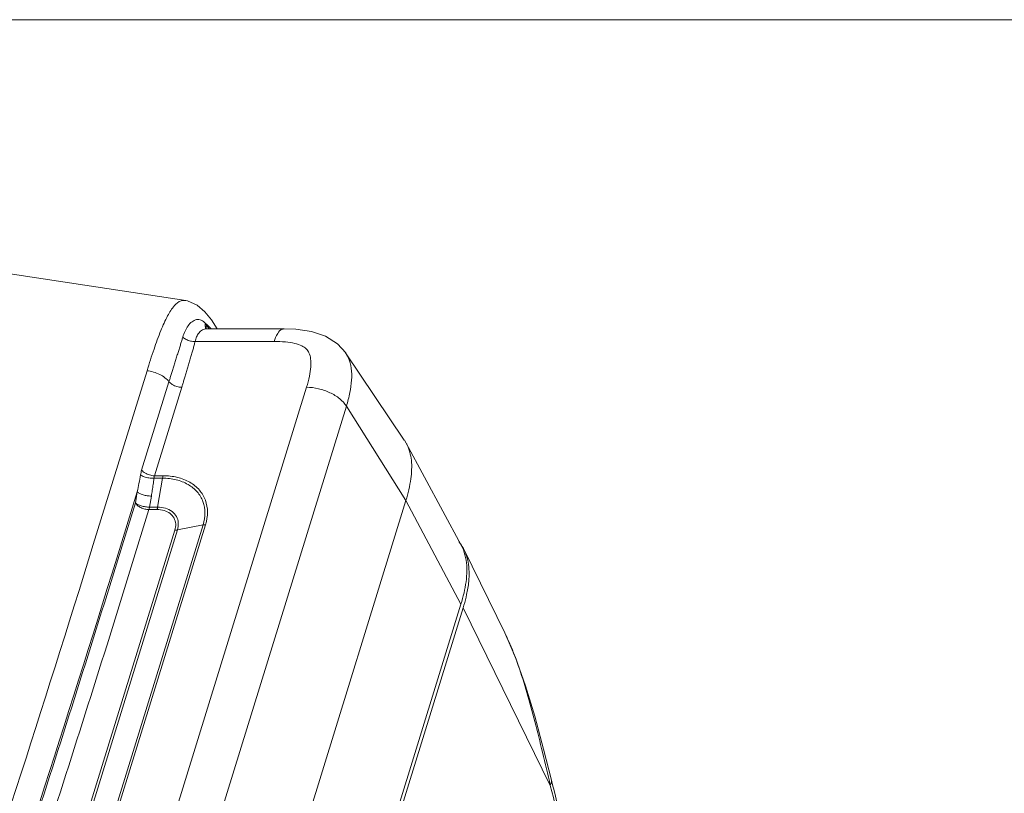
# Model space of a CAD drawing. Header units: millimetres. Extents: x -473 to 23648, y -382 to 1866.
# Tile 113 of 256: x 3272 to 3361, y 578 to 647. Entities that reach past the tile are written whole.
import ezdxf

# ---------------------------------------------------------------- set-up
doc = ezdxf.new("R2010")
doc.units = ezdxf.units.MM
doc.header["$LTSCALE"] = 80
doc.layers.get('0').update_dxf_attribs({"linetype": 'CONTINUOUS'})
doc.layers.add('06___PRT_ALL_SURFS', color=7, linetype='CONTINUOUS')

msp = doc.modelspace()

# ---------------------------------------------------------------- linework, layer by layer
at = {"lineweight": 0}
msp.add_line((4537.836, 647.262), (2110.224, 647.262), dxfattribs=at)
at = {"color": 0, "linetype": 'Continuous', "lineweight": 0}
for p, q in [((3286.931, 621.972), (3286.936, 621.972)), ((3289.776, 619.415), (3289.247, 620.239)), ((3288.866, 619.415), (3288.792, 619.415)), ((3288.803, 619.758), (3289.006, 619.435)), ((3295.813, 619.415), (3288.866, 619.415)), ((3294.898, 618.28), (3287.779, 618.28)), ((3301.35, 617.239), (3301.344, 617.248)), ((3278.608, 599.975), (3283.449, 615.642)), ((3266, 511.143), (3297.832, 614.151)), ((3282.966, 606.688), (3285.428, 614.654)), ((3284.117, 606.185), (3286.579, 614.151)), ((3269.58, 509.455), (3301.412, 612.463)), ((3306.774, 603.965), (3301.412, 612.463)), ((3306.81, 609.104), (3306.633, 609.398)), ((3311.754, 599.925), (3306.81, 609.105)), ((3284.845, 605.963), (3284.076, 605.962)), ((3284.897, 606.185), (3284.117, 606.185)), ((3284.404, 603.356), (3284.845, 605.963)), ((3280.726, 598.772), (3282.57, 604.742)), ((3282.406, 603.743), (3282.57, 604.742)), ((3283.678, 603.356), (3283.843, 604.354)), ((3306.774, 603.965), (3274.943, 500.958)), ((3280.816, 598.598), (3282.406, 603.743)), ((3283.678, 603.356), (3284.404, 603.356)), ((3306.774, 603.965), (3311.733, 594.601)), ((3282.036, 597.987), (3283.626, 603.133)), ((3283.626, 603.133), (3284.351, 603.133)), ((3260.486, 511.122), (3288.494, 601.753)), ((3260.713, 511.143), (3288.721, 601.774)), ((3286.187, 601.298), (3288.494, 601.753)), ((3285.96, 601.277), (3257.953, 510.646)), ((3286.187, 601.298), (3258.18, 510.667)), ((3315.691, 592.026), (3312.018, 599.512)), ((3311.733, 594.601), (3279.901, 491.594)), ((3253.595, 405.507), (3311.934, 594.29)), ((3319.785, 578.292), (3311.934, 594.29)), ((3319.99, 578.347), (3319.884, 578.774))]:
    msp.add_line(p, q, dxfattribs=at)
for points in [[(3289.247, 620.239), (3288.663, 620.96), (3287.964, 621.553), (3287.082, 621.941), (3286.931, 621.972)], [(3288.792, 619.415), (3288.761, 619.418), (3288.718, 619.43)], [(3301.348, 617.24), (3300.622, 618.064), (3299.524, 618.764), (3298.257, 619.18), (3296.864, 619.378), (3295.812, 619.415)], [(3319.884, 578.774), (3319.184, 581.54), (3318.38, 584.515), (3317.551, 587.266), (3316.65, 589.82), (3315.691, 592.026)]]:
    msp.add_lwpolyline(points, dxfattribs=at)
for centre, radius, start, end in [((3289.366, 619.708), 0.674, 192.48754, 206.18049), ((3286.409, 617.134), 3.611, 41.82513, 42.61076), ((3286.231, 616.976), 3.85, 40.37863, 41.81726), ((3285.995, 616.774), 4.161, 39.49923, 40.38449), ((3226.766, 616.299), 56.988, 348.29876, 349.85011), ((1500.582, 1149.806), 1861.1, 339.979443, 342.816478), ((3308.66, 597.85), 3.748, 34.45931, 39.83982), ((3308.712, 597.886), 3.684, 33.78042, 34.44636), ((3308.393, 598.115), 3.817, 25.36331, 28.30657), ((3308.748, 597.91), 3.641, 30.74449, 33.78524), ((3308.308, 598.075), 3.911, 21.28147, 25.35374), ((3308.764, 597.92), 3.622, 26.06704, 30.73478), ((1513.783, 1145.167), 1849.496, 339.961803, 342.816732), ((3295.483, 599.353), 17.212, 342.89435, 343.75492)]:
    msp.add_arc(centre, radius, start, end, dxfattribs=at)
for points, knots in [([(3283.449, 615.642), (3283.651, 616.294), (3284.039, 617.509), (3284.64, 619.165), (3285.229, 620.497), (3285.802, 621.433), (3286.397, 621.967), (3286.797, 621.985), (3286.93, 621.965)], [0, 0, 0, 0, 2.048852, 3.821976, 5.288461, 6.396258, 7.13841, 7.541989, 7.541989, 7.541989, 7.541989]), ([(3286.677, 618.676), (3286.731, 618.855), (3286.859, 619.205), (3287.127, 619.684), (3287.473, 620.063), (3287.899, 620.286), (3288.372, 620.223), (3288.604, 620.015), (3288.711, 619.895)], [0, 0, 0, 0, 0.560752, 1.114516, 1.636033, 2.086082, 2.497322, 2.980403, 2.980403, 2.980403, 2.980403]), ([(3287.779, 618.28), (3287.811, 618.422), (3287.897, 618.699), (3288.114, 619.068), (3288.418, 619.337), (3288.673, 619.415), (3288.792, 619.415)], [0, 0, 0, 0, 0.437487, 0.8639, 1.270817, 1.627899, 1.627899, 1.627899, 1.627899]), ([(3288.711, 619.895), (3288.727, 619.873), (3288.758, 619.828), (3288.788, 619.782), (3288.803, 619.758)], [0, 0, 0, 0, 0.0812556, 0.1651957, 0.1651957, 0.1651957, 0.1651957]), ([(3294.898, 618.28), (3294.976, 618.532), (3295.141, 618.939), (3295.496, 619.369), (3295.749, 619.406), (3295.812, 619.405)], [0, 0, 0, 0, 0.79137, 1.341216, 1.530528, 1.530528, 1.530528, 1.530528]), ([(3285.428, 614.654), (3285.459, 614.754), (3285.524, 614.967), (3285.629, 615.303), (3285.743, 615.67), (3285.864, 616.059), (3285.989, 616.461), (3286.116, 616.867), (3286.241, 617.269), (3286.362, 617.657), (3286.477, 618.024), (3286.581, 618.361), (3286.646, 618.575), (3286.677, 618.676)], [0, 0, 0, 0, 0.313554, 0.668943, 1.05651, 1.466985, 1.891067, 2.319468, 2.742985, 3.152576, 3.539448, 3.895093, 4.211303, 4.211303, 4.211303, 4.211303]), ([(3287.779, 618.28), (3287.642, 618.274), (3287.365, 618.302), (3286.986, 618.436), (3286.764, 618.587), (3286.677, 618.676)], [0, 0, 0, 0, 0.409796, 0.824231, 1.197969, 1.197969, 1.197969, 1.197969]), ([(3286.579, 614.151), (3286.61, 614.251), (3286.676, 614.465), (3286.78, 614.803), (3286.893, 615.174), (3287.012, 615.567), (3287.135, 615.976), (3287.257, 616.391), (3287.378, 616.804), (3287.492, 617.206), (3287.598, 617.589), (3287.693, 617.945), (3287.752, 618.172), (3287.779, 618.28)], [0, 0, 0, 0, 0.314552, 0.671648, 1.061892, 1.476301, 1.905867, 2.341583, 2.774468, 3.195592, 3.596088, 3.967164, 4.30014, 4.30014, 4.30014, 4.30014]), ([(3297.832, 614.151), (3297.933, 614.478), (3298.095, 615.09), (3298.225, 615.952), (3298.219, 616.668), (3298.087, 617.231), (3297.804, 617.649), (3297.349, 617.934), (3296.711, 618.131), (3295.869, 618.256), (3295.241, 618.28), (3294.898, 618.28)], [0, 0, 0, 0, 1.028299, 1.895482, 2.606796, 3.166841, 3.603145, 4.082948, 4.744958, 5.597967, 6.627964, 6.627964, 6.627964, 6.627964]), ([(3301.412, 612.463), (3301.535, 612.86), (3301.738, 613.63), (3301.904, 614.77), (3301.89, 615.85), (3301.675, 616.683), (3301.433, 617.114), (3301.349, 617.239)], [0, 0, 0, 0, 1.248738, 2.383325, 3.445642, 4.471955, 4.922143, 4.922143, 4.922143, 4.922143]), ([(3283.449, 615.642), (3283.647, 615.62), (3284.039, 615.539), (3284.587, 615.325), (3285.063, 615.034), (3285.325, 614.786), (3285.428, 614.654)], [0, 0, 0, 0, 0.595375, 1.193339, 1.758253, 2.261, 2.261, 2.261, 2.261]), ([(3286.579, 614.151), (3286.43, 614.151), (3286.131, 614.198), (3285.733, 614.368), (3285.509, 614.55), (3285.428, 614.654)], [0, 0, 0, 0, 0.444993, 0.894862, 1.289728, 1.289728, 1.289728, 1.289728]), ([(3297.832, 614.151), (3298.187, 614.151), (3298.91, 614.059), (3299.926, 613.709), (3300.796, 613.184), (3301.253, 612.713), (3301.412, 612.462)], [0, 0, 0, 0, 1.065872, 2.165546, 3.200858, 4.092696, 4.092696, 4.092696, 4.092696]), ([(3306.774, 603.965), (3306.971, 604.6), (3307.259, 605.796), (3307.353, 607.524), (3307.073, 608.606), (3306.826, 609.074), (3306.81, 609.104)], [0, 0, 0, 0, 1.994251, 3.671269, 5.15376, 5.257855, 5.257855, 5.257855, 5.257855]), ([(3282.863, 606.257), (3282.876, 606.331), (3282.906, 606.476), (3282.945, 606.619), (3282.966, 606.688)], [0, 0, 0, 0, 0.2261144, 0.4440825, 0.4440825, 0.4440825, 0.4440825]), ([(3284.076, 605.962), (3283.924, 605.956), (3283.62, 605.974), (3283.208, 606.07), (3282.958, 606.184), (3282.863, 606.257)], [0, 0, 0, 0, 0.458458, 0.907101, 1.266534, 1.266534, 1.266534, 1.266534]), ([(3284.117, 606.185), (3283.969, 606.185), (3283.67, 606.233), (3283.271, 606.403), (3283.047, 606.585), (3282.966, 606.688)], [0, 0, 0, 0, 0.444993, 0.894862, 1.289728, 1.289728, 1.289728, 1.289728]), ([(3283.843, 604.354), (3283.871, 604.522), (3283.926, 604.868), (3284.004, 605.404), (3284.053, 605.773), (3284.076, 605.962)], [0, 0, 0, 0, 0.510605, 1.052397, 1.625616, 1.625616, 1.625616, 1.625616]), ([(3284.076, 605.962), (3284.08, 606.001), (3284.089, 606.077), (3284.106, 606.15), (3284.117, 606.185)], [0, 0, 0, 0, 0.1170992, 0.2268523, 0.2268523, 0.2268523, 0.2268523]), ([(3284.845, 605.963), (3284.849, 605.989), (3284.859, 606.04), (3284.876, 606.114), (3284.89, 606.162), (3284.897, 606.185)], [0, 0, 0, 0, 0.0794496, 0.1559146, 0.2289644, 0.2289644, 0.2289644, 0.2289644]), ([(3288.494, 601.753), (3288.602, 602.103), (3288.722, 602.815), (3288.545, 603.87), (3288.003, 604.781), (3287.149, 605.463), (3286.061, 605.878), (3285.26, 605.963), (3284.845, 605.963)], [0, 0, 0, 0, 1.097514, 2.129263, 3.144358, 4.202423, 5.347668, 6.592753, 6.592753, 6.592753, 6.592753]), ([(3288.721, 601.774), (3288.833, 602.14), (3288.96, 602.886), (3288.775, 603.992), (3288.207, 604.947), (3287.31, 605.663), (3286.169, 606.097), (3285.331, 606.185), (3284.897, 606.185)], [0, 0, 0, 0, 1.147376, 2.230157, 3.295367, 4.405776, 5.607811, 6.908842, 6.908842, 6.908842, 6.908842]), ([(3283.843, 604.354), (3283.717, 604.353), (3283.464, 604.374), (3283.105, 604.453), (3282.8, 604.569), (3282.629, 604.679), (3282.57, 604.742)], [0, 0, 0, 0, 0.376809, 0.758994, 1.097975, 1.355643, 1.355643, 1.355643, 1.355643]), ([(3283.678, 603.356), (3283.553, 603.355), (3283.3, 603.375), (3282.941, 603.454), (3282.636, 603.571), (3282.464, 603.681), (3282.406, 603.743)], [0, 0, 0, 0, 0.376738, 0.758962, 1.097961, 1.355643, 1.355643, 1.355643, 1.355643]), ([(3283.626, 603.133), (3283.502, 603.133), (3283.248, 603.167), (3282.895, 603.294), (3282.6, 603.484), (3282.452, 603.654), (3282.406, 603.743)], [0, 0, 0, 0, 0.374279, 0.759223, 1.11688, 1.418567, 1.418567, 1.418567, 1.418567]), ([(3283.626, 603.133), (3283.637, 603.167), (3283.657, 603.241), (3283.672, 603.316), (3283.678, 603.356)], [0, 0, 0, 0, 0.1071449, 0.2289493, 0.2289493, 0.2289493, 0.2289493]), ([(3284.351, 603.133), (3284.359, 603.156), (3284.372, 603.204), (3284.389, 603.278), (3284.399, 603.329), (3284.404, 603.356)], [0, 0, 0, 0, 0.0730533, 0.1495212, 0.2289735, 0.2289735, 0.2289735, 0.2289735]), ([(3284.404, 603.356), (3284.645, 603.356), (3285.107, 603.297), (3285.715, 603.008), (3286.138, 602.531), (3286.31, 601.922), (3286.25, 601.502), (3286.187, 601.298)], [0, 0, 0, 0, 0.723606, 1.376784, 1.9792, 2.57649, 3.216849, 3.216849, 3.216849, 3.216849]), ([(3284.351, 603.133), (3284.568, 603.133), (3284.986, 603.08), (3285.535, 602.819), (3285.917, 602.388), (3286.071, 601.838), (3286.017, 601.46), (3285.96, 601.277)], [0, 0, 0, 0, 0.651168, 1.241712, 1.78627, 2.326302, 2.901298, 2.901298, 2.901298, 2.901298]), ([(3288.494, 601.753), (3288.518, 601.758), (3288.567, 601.766), (3288.643, 601.773), (3288.694, 601.774), (3288.721, 601.774)], [0, 0, 0, 0, 0.0733298, 0.1495212, 0.228318, 0.228318, 0.228318, 0.228318]), ([(3285.96, 601.277), (3285.986, 601.277), (3286.038, 601.279), (3286.114, 601.285), (3286.163, 601.293), (3286.187, 601.298)], [0, 0, 0, 0, 0.0787922, 0.1549786, 0.2283039, 0.2283039, 0.2283039, 0.2283039]), ([(3311.733, 594.601), (3311.837, 594.939), (3312.022, 595.609), (3312.21, 596.619), (3312.288, 597.614), (3312.226, 598.582), (3312.066, 599.203), (3311.952, 599.494)], [0, 0, 0, 0, 1.059904, 2.084374, 3.077966, 4.043782, 4.983614, 4.983614, 4.983614, 4.983614]), ([(3312.018, 599.512), (3312.187, 599.167), (3312.481, 598.227), (3312.49, 596.839), (3312.279, 595.547), (3312.098, 594.848), (3312.008, 594.538)], [0, 0, 0, 0, 1.151787, 2.913635, 4.106651, 5.076137, 5.076137, 5.076137, 5.076137]), ([(3251.415, 511.257), (3252.928, 515.411), (3255.921, 523.719), (3260.318, 536.196), (3264.617, 548.674), (3268.818, 561.152), (3272.919, 573.63), (3276.923, 586.107), (3279.529, 594.434), (3280.816, 598.598)], [0, 0, 0, 0, 13.262416, 26.492083, 39.689482, 52.855089, 65.989385, 79.092848, 92.16597, 92.16597, 92.16597, 92.16597]), ([(3252.636, 510.646), (3254.149, 514.8), (3257.142, 523.108), (3261.54, 535.586), (3265.838, 548.064), (3270.038, 560.541), (3274.14, 573.019), (3278.143, 585.496), (3280.75, 593.824), (3282.036, 597.987)], [0, 0, 0, 0, 13.26232, 26.491915, 39.689256, 52.85482, 65.989086, 79.092533, 92.165639, 92.165639, 92.165639, 92.165639]), ([(3319.785, 578.292), (3319.554, 579.285), (3319.104, 581.21), (3318.413, 584.006), (3317.701, 586.618), (3316.938, 589.049), (3316.253, 590.831), (3315.806, 591.791), (3315.691, 592.026)], [0, 0, 0, 0, 3.0589, 5.931575, 8.637783, 11.181712, 13.572002, 14.357479, 14.357479, 14.357479, 14.357479]), ([(3319.785, 578.292), (3319.859, 578.413), (3319.921, 578.587), (3319.889, 578.751), (3319.882, 578.774)], [0, 0, 0, 0, 0.4264196, 0.4979411, 0.4979411, 0.4979411, 0.4979411]), ([(3327.356, 554.122), (3326.445, 556.455), (3324.595, 561.542), (3322.06, 569.603), (3320.517, 575.344), (3319.785, 578.292)], [0, 0, 0, 0, 7.513171, 16.230754, 25.342739, 25.342739, 25.342739, 25.342739]), ([(3327.624, 554.221), (3326.631, 556.732), (3324.715, 561.971), (3322.182, 570.024), (3320.686, 575.568), (3319.99, 578.347)], [0, 0, 0, 0, 8.099985, 16.725776, 25.320799, 25.320799, 25.320799, 25.320799])]:
    msp.add_open_spline(points, degree=3, knots=knots, dxfattribs=at)
for points in [[(3288.708, 619.562), (3288.684, 619.671), (3288.687, 619.787), (3288.711, 619.895)], [(3288.711, 619.895), (3288.843, 619.807), (3288.96, 619.696), (3289.067, 619.579)], [(3288.792, 619.438), (3288.771, 619.543), (3288.777, 619.655), (3288.803, 619.758)]]:
    msp.add_open_spline(points, degree=3, dxfattribs=at)
at = {"layer": '06___PRT_ALL_SURFS', "color": 0, "linetype": 'Continuous', "lineweight": 0}
msp.add_line((3306.63, 609.402), (3301.344, 617.248), dxfattribs=at)
msp.add_lwpolyline([(3286.936, 621.971), (3270.73, 624.423), (3253.838, 625.951), (3237.419, 626.442)], dxfattribs=at)

doc.saveas('drawing.dxf')
